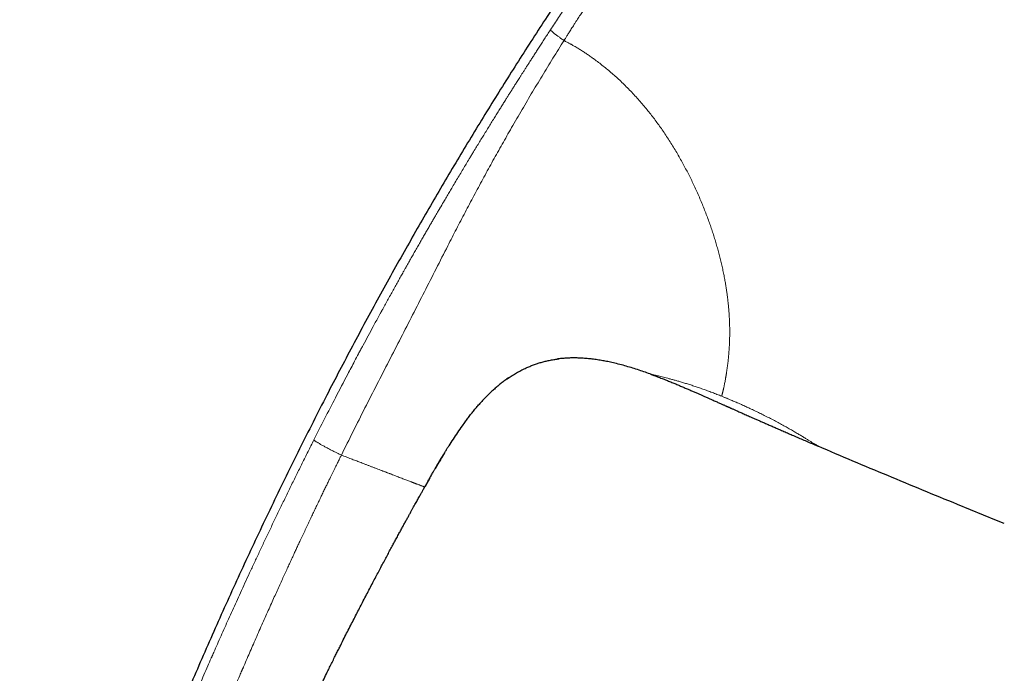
# Model space of a CAD drawing. Header units: millimetres. Extents: x 8 to 932, y 12 to 523.
# Tile 3 of 52: x 126 to 188, y 459 to 500. Entities that reach past the tile are written whole.
import ezdxf

# ---------------------------------------------------------------- set-up
doc = ezdxf.new("R2010")
doc.units = ezdxf.units.MM

msp = doc.modelspace()

# ---------------------------------------------------------------- linework, layer by layer
at = {"color": 7, "linetype": 'Continuous', "lineweight": 30}
for p, q in [((159.901, 478.69), (160.002, 478.702)), ((165.752, 477.741), (165.751, 477.741)), ((156.714, 477.437), (156.777, 477.482)), ((154.955, 475.84), (154.981, 475.869)), ((153.013, 473.188), (153.023, 473.203)), ((176.384, 473.17), (176.385, 473.169)), ((151.81, 471.154), (151.515, 470.63)), ((151.492, 470.589), (151.5, 470.603)), ((151.492, 470.589), (151.492, 470.589)), ((187.662, 468.484), (185.182, 469.493)), ((188.148, 468.287), (187.662, 468.484))]:
    msp.add_line(p, q, dxfattribs=at)
at = {"color": 252, "linetype": 'Continuous', "lineweight": 0}
for points, knots in [([(176.582, 522.767), (176.582, 522.766), (176.58, 522.763), (176.577, 522.755), (176.571, 522.741), (176.564, 522.723), (176.555, 522.701), (176.545, 522.678), (176.535, 522.654), (176.524, 522.63), (176.512, 522.604), (176.498, 522.574), (176.482, 522.543), (176.465, 522.508), (176.445, 522.469), (176.42, 522.422), (176.388, 522.363), (176.35, 522.294), (176.306, 522.216), (176.257, 522.132), (176.207, 522.048), (176.156, 521.964), (176.101, 521.873), (176.053, 521.796), (176.016, 521.738), (175.992, 521.7), (175.968, 521.662), (175.943, 521.622), (175.917, 521.581), (175.89, 521.539), (175.841, 521.462), (175.765, 521.345), (175.657, 521.179), (175.549, 521.013), (175.47, 520.894), (175.43, 520.832), (175.418, 520.815), (175.407, 520.798), (175.395, 520.78), (175.384, 520.763), (175.371, 520.744), (175.336, 520.691), (175.278, 520.604), (175.199, 520.485), (175.113, 520.357), (175.023, 520.223), (174.929, 520.082), (174.839, 519.948), (174.754, 519.823), (174.675, 519.706), (174.602, 519.599), (174.537, 519.502), (174.478, 519.416), (174.429, 519.344), (174.389, 519.284), (174.357, 519.237), (174.335, 519.206), (174.317, 519.18), (174.3, 519.155), (174.277, 519.121), (174.253, 519.086), (174.229, 519.051), (174.204, 519.015), (174.135, 518.914), (174.017, 518.742), (173.851, 518.502), (173.68, 518.256), (173.505, 518.004), (173.323, 517.742), (173.129, 517.463), (172.925, 517.17), (172.712, 516.865), (172.503, 516.566), (172.298, 516.273), (172.098, 515.988), (171.879, 515.677), (171.634, 515.33), (171.356, 514.936), (171.062, 514.522), (170.754, 514.087), (170.462, 513.675), (170.188, 513.289), (169.934, 512.931), (169.645, 512.523), (169.423, 512.21), (169.273, 511.997), (169.225, 511.93), (169.177, 511.862), (169.129, 511.794), (169.08, 511.726), (168.914, 511.49), (168.627, 511.084), (168.218, 510.504), (167.806, 509.918), (167.406, 509.349), (167.02, 508.8), (166.663, 508.291), (166.38, 507.889), (166.216, 507.654), (166.154, 507.566), (166.135, 507.539), (166.116, 507.512), (166.097, 507.485), (166.078, 507.457), (165.992, 507.335), (165.845, 507.125), (165.642, 506.835), (165.453, 506.565), (165.279, 506.316), (165.12, 506.088), (164.994, 505.905), (164.895, 505.764), (164.823, 505.659), (164.755, 505.562), (164.692, 505.472), (164.635, 505.389), (164.566, 505.289), (164.484, 505.169), (164.333, 504.951), (164.132, 504.659), (163.885, 504.299), (163.698, 504.024), (163.567, 503.831), (163.49, 503.718), (163.414, 503.606), (163.339, 503.495), (163.266, 503.386), (163.193, 503.277), (163.007, 503.001), (162.711, 502.558), (162.414, 502.111), (162.229, 501.83), (162.152, 501.712), (162.075, 501.595), (161.998, 501.477), (161.922, 501.361), (161.846, 501.244), (161.771, 501.128), (161.67, 500.974), (161.54, 500.773), (161.376, 500.518), (161.198, 500.241), (161.057, 500.02), (160.955, 499.86), (160.886, 499.753), (160.81, 499.632), (160.727, 499.502), (160.652, 499.384), (160.584, 499.277), (160.521, 499.178), (160.464, 499.087), (160.412, 499.006), (160.373, 498.944), (160.345, 498.9), (160.326, 498.87), (160.313, 498.849), (160.306, 498.838), (160.304, 498.834)], [0, 0, 0, 0, 0.007778, 0.01897, 0.030635, 0.042774, 0.054864, 0.066318, 0.075272, 0.084185, 0.093057, 0.10189, 0.110681, 0.118693, 0.126712, 0.136547, 0.146898, 0.157766, 0.169151, 0.180007, 0.189543, 0.198261, 0.207286, 0.216616, 0.219827, 0.223072, 0.226352, 0.229666, 0.233015, 0.236399, 0.239817, 0.251068, 0.262662, 0.274596, 0.283636, 0.284662, 0.28569, 0.286721, 0.287754, 0.28879, 0.289828, 0.291142, 0.29806, 0.304653, 0.310921, 0.318534, 0.325604, 0.332132, 0.338117, 0.34356, 0.348461, 0.35282, 0.356637, 0.359911, 0.362358, 0.36438, 0.365978, 0.36642, 0.367722, 0.369196, 0.370679, 0.372171, 0.37367, 0.375179, 0.384798, 0.394749, 0.403914, 0.413611, 0.42347, 0.433058, 0.444119, 0.454796, 0.465088, 0.474996, 0.48452, 0.493662, 0.505873, 0.518586, 0.531799, 0.545515, 0.559735, 0.570483, 0.581503, 0.592794, 0.608114, 0.610155, 0.612205, 0.614262, 0.616328, 0.618402, 0.620483, 0.637786, 0.655224, 0.672801, 0.690517, 0.706223, 0.722036, 0.736039, 0.742225, 0.743037, 0.743848, 0.74466, 0.745472, 0.746285, 0.747097, 0.756393, 0.765061, 0.773104, 0.780519, 0.787308, 0.793469, 0.796805, 0.799924, 0.802824, 0.805506, 0.80797, 0.810216, 0.81439, 0.818627, 0.829674, 0.840357, 0.850675, 0.854067, 0.857418, 0.860727, 0.863995, 0.867222, 0.870407, 0.873551, 0.891664, 0.909458, 0.912915, 0.916361, 0.919794, 0.923215, 0.926624, 0.93002, 0.933404, 0.936776, 0.943552, 0.950959, 0.958997, 0.967667, 0.970259, 0.972904, 0.976996, 0.980755, 0.98418, 0.987272, 0.99003, 0.992826, 0.995169, 0.997057, 0.998176, 0.999039, 0.999647, 1, 1, 1, 1]), ([(175.248, 522.227), (175.248, 522.226), (175.247, 522.225), (175.244, 522.219), (175.239, 522.211), (175.233, 522.199), (175.225, 522.185), (175.218, 522.171), (175.212, 522.162), (175.21, 522.158), (175.21, 522.157), (175.209, 522.156), (175.208, 522.154), (175.208, 522.153), (175.206, 522.151), (175.204, 522.147), (175.201, 522.141), (175.196, 522.133), (175.19, 522.122), (175.183, 522.11), (175.175, 522.096), (175.166, 522.08), (175.156, 522.063), (175.145, 522.043), (175.133, 522.022), (175.119, 521.999), (175.104, 521.972), (175.091, 521.95), (175.081, 521.933), (175.077, 521.927), (175.074, 521.921), (175.071, 521.917), (175.069, 521.913), (175.066, 521.909), (175.063, 521.904), (175.059, 521.897), (175.053, 521.887), (175.045, 521.873), (175.035, 521.858), (175.025, 521.841), (175.013, 521.821), (175.003, 521.805), (174.996, 521.795), (174.994, 521.79), (174.991, 521.786), (174.988, 521.781), (174.985, 521.776), (174.982, 521.771), (174.976, 521.762), (174.962, 521.739), (174.938, 521.702), (174.906, 521.652), (174.871, 521.597), (174.83, 521.535), (174.793, 521.478), (174.767, 521.438), (174.758, 521.424), (174.757, 521.423), (174.756, 521.422), (174.755, 521.42), (174.752, 521.415), (174.747, 521.408), (174.741, 521.398), (174.732, 521.385), (174.721, 521.368), (174.707, 521.347), (174.69, 521.322), (174.671, 521.292), (174.648, 521.259), (174.624, 521.222), (174.597, 521.181), (174.567, 521.138), (174.535, 521.09), (174.499, 521.036), (174.46, 520.978), (174.417, 520.916), (174.372, 520.849), (174.323, 520.777), (174.27, 520.7), (174.213, 520.616), (174.169, 520.552), (174.142, 520.513), (174.135, 520.503), (174.132, 520.498), (174.129, 520.494), (174.123, 520.485), (174.11, 520.467), (174.091, 520.439), (174.067, 520.405), (174.041, 520.366), (174.009, 520.321), (173.973, 520.268), (173.932, 520.209), (173.886, 520.143), (173.834, 520.068), (173.777, 519.987), (173.716, 519.898), (173.649, 519.803), (173.576, 519.699), (173.498, 519.588), (173.415, 519.469), (173.325, 519.342), (173.256, 519.244), (173.211, 519.181), (173.194, 519.156), (173.179, 519.135), (173.164, 519.114), (173.15, 519.093), (173.135, 519.072), (173.094, 519.014), (173.026, 518.918), (172.915, 518.762), (172.786, 518.58), (172.638, 518.373), (172.486, 518.159), (172.33, 517.94), (172.169, 517.715), (172.004, 517.484), (171.834, 517.246), (171.66, 517.004), (171.484, 516.758), (171.357, 516.582), (171.282, 516.478), (171.264, 516.453), (171.251, 516.435), (171.241, 516.421), (171.229, 516.405), (171.213, 516.382), (171.192, 516.353), (171.165, 516.315), (171.13, 516.267), (171.087, 516.206), (171.033, 516.131), (170.972, 516.046), (170.904, 515.953), (170.838, 515.859), (170.772, 515.768), (170.709, 515.681), (170.635, 515.578), (170.578, 515.499), (170.54, 515.446), (170.531, 515.433), (170.521, 515.419), (170.511, 515.405), (170.501, 515.392), (170.491, 515.378), (170.481, 515.364), (170.4, 515.251), (170.247, 515.038), (170.02, 514.723), (169.791, 514.404), (169.56, 514.083), (169.329, 513.762), (169.166, 513.534), (169.067, 513.397), (169.034, 513.35), (168.997, 513.299), (168.96, 513.248), (168.924, 513.198), (168.888, 513.147), (168.799, 513.023), (168.665, 512.836), (168.487, 512.589), (168.31, 512.342), (168.127, 512.086), (167.939, 511.823), (167.757, 511.569), (167.582, 511.324), (167.414, 511.089), (167.251, 510.861), (167.093, 510.639), (166.959, 510.451), (166.848, 510.294), (166.761, 510.173), (166.701, 510.088), (166.664, 510.036), (166.647, 510.012), (166.628, 509.986), (166.609, 509.959), (166.535, 509.855), (166.407, 509.675), (166.22, 509.411), (166.031, 509.145), (165.842, 508.878), (165.66, 508.621), (165.516, 508.417), (165.409, 508.265), (165.339, 508.166), (165.275, 508.075), (165.214, 507.989), (165.154, 507.903), (165.093, 507.817), (165.016, 507.708), (164.923, 507.575), (164.813, 507.419), (164.703, 507.263), (164.594, 507.107), (164.483, 506.949), (164.367, 506.784), (164.218, 506.57), (164.076, 506.367), (163.97, 506.215), (163.929, 506.157), (163.915, 506.136), (163.901, 506.115), (163.889, 506.099), (163.876, 506.08), (163.859, 506.055), (163.833, 506.018), (163.801, 505.972), (163.762, 505.916), (163.717, 505.851), (163.666, 505.777), (163.608, 505.694), (163.544, 505.602), (163.474, 505.5), (163.397, 505.389), (163.314, 505.269), (163.25, 505.177), (163.209, 505.116), (163.191, 505.09), (163.173, 505.065), (163.156, 505.039), (163.138, 505.014), (163.121, 504.988), (163.103, 504.963), (163.055, 504.893), (162.866, 504.618), (162.554, 504.163), (162.154, 503.576), (161.881, 503.172), (161.719, 502.932), (161.667, 502.855), (161.62, 502.785), (161.574, 502.717), (161.483, 502.582), (161.301, 502.311), (160.943, 501.777), (160.477, 501.076), (159.95, 500.278), (159.614, 499.766), (159.446, 499.509)], [0, 0, 0, 0, 0.012, 0.023812, 0.035435, 0.046869, 0.056774, 0.066533, 0.071289, 0.071909, 0.072528, 0.073147, 0.073766, 0.074383, 0.074897, 0.077083, 0.079377, 0.083582, 0.088108, 0.092955, 0.098124, 0.103614, 0.109424, 0.115197, 0.121255, 0.1276, 0.134233, 0.141155, 0.142927, 0.144718, 0.145554, 0.146325, 0.147157, 0.14805, 0.149004, 0.150019, 0.152344, 0.154938, 0.157802, 0.160935, 0.164339, 0.168015, 0.168739, 0.169472, 0.170215, 0.170968, 0.171731, 0.172504, 0.173223, 0.176123, 0.18282, 0.189529, 0.19631, 0.20322, 0.211827, 0.215591, 0.216045, 0.216084, 0.21613, 0.216273, 0.216774, 0.217516, 0.218497, 0.219719, 0.221486, 0.223593, 0.226039, 0.228825, 0.231948, 0.235409, 0.238892, 0.242659, 0.246711, 0.251048, 0.255671, 0.26058, 0.265472, 0.270621, 0.27603, 0.281701, 0.287636, 0.288706, 0.289223, 0.28948, 0.289741, 0.290007, 0.291093, 0.293201, 0.295265, 0.2975, 0.300385, 0.303513, 0.306883, 0.310814, 0.315029, 0.319529, 0.324311, 0.329375, 0.334718, 0.340339, 0.346235, 0.352311, 0.358649, 0.360108, 0.361092, 0.362051, 0.363008, 0.363966, 0.364924, 0.365881, 0.371863, 0.377845, 0.386503, 0.395179, 0.403884, 0.412615, 0.421364, 0.430123, 0.439131, 0.448145, 0.456987, 0.465784, 0.467071, 0.468008, 0.468443, 0.468948, 0.469521, 0.470163, 0.471312, 0.472629, 0.474117, 0.476419, 0.479037, 0.48197, 0.485219, 0.488784, 0.4916, 0.494587, 0.497746, 0.502179, 0.50263, 0.503085, 0.503542, 0.504002, 0.504466, 0.504932, 0.505401, 0.505873, 0.516341, 0.526838, 0.537342, 0.547831, 0.558279, 0.568667, 0.569891, 0.571525, 0.573166, 0.574799, 0.576423, 0.578039, 0.579647, 0.588348, 0.595918, 0.603305, 0.611867, 0.62018, 0.628247, 0.635855, 0.643234, 0.650388, 0.657315, 0.664019, 0.668038, 0.671972, 0.675365, 0.675983, 0.676806, 0.677625, 0.678443, 0.679257, 0.687383, 0.695252, 0.703887, 0.712194, 0.720177, 0.727834, 0.731167, 0.734339, 0.737001, 0.739664, 0.742327, 0.74499, 0.747654, 0.752488, 0.757322, 0.762158, 0.766996, 0.771834, 0.776866, 0.782321, 0.791678, 0.795774, 0.796417, 0.797059, 0.797701, 0.798342, 0.798589, 0.799452, 0.800601, 0.802035, 0.803754, 0.805758, 0.808048, 0.810622, 0.813476, 0.816614, 0.820035, 0.823741, 0.827731, 0.828558, 0.829344, 0.83013, 0.830915, 0.8317, 0.832484, 0.833268, 0.834051, 0.838963, 0.85869, 0.876022, 0.893088, 0.895788, 0.898069, 0.900155, 0.902241, 0.904327, 0.912522, 0.927158, 0.953299, 0.976645, 1, 1, 1, 1]), ([(159.446, 499.509), (159.383, 499.412), (159.258, 499.222), (159.076, 498.942), (158.901, 498.673), (158.734, 498.414), (158.574, 498.167), (158.424, 497.935), (158.285, 497.717), (158.154, 497.514), (158.03, 497.321), (157.913, 497.138), (157.802, 496.964), (157.697, 496.8), (157.599, 496.646), (157.507, 496.502), (157.422, 496.367), (157.344, 496.244), (157.272, 496.13), (157.206, 496.027), (157.147, 495.934), (157.103, 495.864), (157.072, 495.815), (157.047, 495.776), (157.016, 495.726), (156.978, 495.666), (156.939, 495.604), (156.899, 495.541), (156.835, 495.439), (156.745, 495.296), (156.621, 495.098), (156.485, 494.881), (156.336, 494.643), (156.178, 494.39), (156.011, 494.122), (155.835, 493.838), (155.653, 493.544), (155.465, 493.239), (155.279, 492.936), (155.094, 492.635), (154.913, 492.338), (154.726, 492.032), (154.59, 491.808), (154.505, 491.668), (154.474, 491.616), (154.442, 491.563), (154.41, 491.51), (154.381, 491.463), (154.329, 491.378), (154.226, 491.207), (154.065, 490.939), (153.87, 490.614), (153.667, 490.276), (153.459, 489.926), (153.262, 489.596), (153.08, 489.288), (152.911, 489.003), (152.721, 488.679), (152.576, 488.433), (152.481, 488.27), (152.456, 488.228), (152.434, 488.19), (152.412, 488.154), (152.391, 488.116), (152.339, 488.028), (152.255, 487.884), (152.137, 487.681), (152.012, 487.467), (151.881, 487.242), (151.746, 487.008), (151.606, 486.766), (151.463, 486.517), (151.313, 486.256), (151.158, 485.985), (150.997, 485.704), (150.837, 485.423), (150.679, 485.146), (150.523, 484.871), (150.413, 484.675), (150.351, 484.566), (150.34, 484.545), (150.33, 484.529), (150.32, 484.512), (150.311, 484.495), (150.301, 484.478), (150.277, 484.435), (150.224, 484.34), (150.122, 484.159), (149.986, 483.916), (149.827, 483.633), (149.663, 483.339), (149.494, 483.036), (149.32, 482.722), (149.145, 482.405), (148.969, 482.085), (148.846, 481.862), (148.777, 481.735), (148.76, 481.705), (148.744, 481.676), (148.728, 481.646), (148.712, 481.617), (148.696, 481.588), (148.656, 481.515), (148.502, 481.233), (148.142, 480.572), (147.798, 479.932), (147.552, 479.474), (147.495, 479.367), (147.433, 479.252), (147.37, 479.134), (147.246, 478.901), (146.997, 478.431), (146.509, 477.506), (145.876, 476.293), (145.164, 474.91), (144.715, 474.021), (144.49, 473.576)], [0, 0, 0, 0, 0.011595, 0.022749, 0.033462, 0.043734, 0.053565, 0.062955, 0.071404, 0.079463, 0.087129, 0.094403, 0.101286, 0.107777, 0.113877, 0.119585, 0.124902, 0.129826, 0.134282, 0.13836, 0.142061, 0.145384, 0.146629, 0.147811, 0.150085, 0.152504, 0.154954, 0.157436, 0.159951, 0.167029, 0.174349, 0.183378, 0.192748, 0.202461, 0.213247, 0.224425, 0.235996, 0.24796, 0.260316, 0.271655, 0.283305, 0.295267, 0.307541, 0.309587, 0.311641, 0.313704, 0.315775, 0.317837, 0.319214, 0.325786, 0.337866, 0.350572, 0.363731, 0.377343, 0.391408, 0.402205, 0.413256, 0.424559, 0.439866, 0.441903, 0.443411, 0.444819, 0.446245, 0.447689, 0.449152, 0.456541, 0.464369, 0.472636, 0.481342, 0.490487, 0.4997, 0.509319, 0.519345, 0.529777, 0.540616, 0.551861, 0.562094, 0.572641, 0.583503, 0.584572, 0.585219, 0.585867, 0.586518, 0.58717, 0.587824, 0.588479, 0.592113, 0.598725, 0.6092, 0.620049, 0.631274, 0.642873, 0.654848, 0.667197, 0.679157, 0.691449, 0.692609, 0.693725, 0.69484, 0.695954, 0.697069, 0.698184, 0.699299, 0.70543, 0.730296, 0.774641, 0.778178, 0.78234, 0.786797, 0.791253, 0.79571, 0.813218, 0.844481, 0.900306, 0.950151, 1, 1, 1, 1]), ([(159.446, 499.509), (159.446, 499.507), (159.447, 499.503), (159.452, 499.494), (159.463, 499.481), (159.48, 499.463), (159.503, 499.44), (159.533, 499.413), (159.57, 499.381), (159.612, 499.345), (159.66, 499.307), (159.712, 499.265), (159.768, 499.221), (159.828, 499.175), (159.89, 499.128), (159.954, 499.081), (160.018, 499.034), (160.081, 498.989), (160.14, 498.947), (160.197, 498.907), (160.251, 498.87), (160.286, 498.846), (160.304, 498.834)], [0, 0, 0, 0, 0.035288, 0.072845, 0.114173, 0.159975, 0.210238, 0.264379, 0.321448, 0.380352, 0.440091, 0.499992, 0.559871, 0.619545, 0.678354, 0.735313, 0.789352, 0.839543, 0.885331, 0.926724, 0.964444, 1, 1, 1, 1]), ([(146.223, 472.611), (146.47, 473.109), (146.964, 474.104), (147.714, 475.591), (148.468, 477.074), (149.226, 478.553), (149.982, 480.02), (150.732, 481.479), (151.475, 482.932), (152.213, 484.39), (152.887, 485.716), (153.498, 486.908), (154.048, 487.965), (154.603, 489.018), (155.167, 490.065), (155.739, 491.107), (156.32, 492.146), (156.928, 493.217), (157.566, 494.32), (158.235, 495.454), (158.913, 496.584), (159.602, 497.712), (160.07, 498.459), (160.304, 498.834)], [0, 0, 0, 0, 0.055922, 0.111786, 0.167598, 0.223362, 0.2791, 0.333864, 0.388697, 0.443625, 0.498626, 0.538655, 0.578682, 0.618681, 0.658633, 0.698572, 0.738546, 0.7786, 0.82275, 0.866968, 0.911231, 0.955561, 1, 1, 1, 1]), ([(160.304, 498.834), (160.337, 498.816), (160.401, 498.781), (160.492, 498.732), (160.574, 498.687), (160.648, 498.647), (160.716, 498.609), (160.787, 498.569), (160.864, 498.526), (160.96, 498.471), (161.066, 498.41), (161.183, 498.34), (161.297, 498.271), (161.443, 498.179), (161.624, 498.062), (161.839, 497.917), (162.054, 497.766), (162.296, 497.591), (162.561, 497.391), (162.85, 497.164), (163.133, 496.932), (163.411, 496.694), (163.689, 496.445), (163.967, 496.185), (164.246, 495.912), (164.521, 495.632), (164.791, 495.343), (165.057, 495.047), (165.312, 494.752), (165.555, 494.458), (165.788, 494.166), (166.017, 493.869), (166.24, 493.567), (166.463, 493.254), (166.684, 492.932), (166.903, 492.599), (167.118, 492.262), (167.327, 491.919), (167.531, 491.572), (167.725, 491.23), (167.909, 490.892), (168.084, 490.559), (168.254, 490.225), (168.419, 489.889), (168.582, 489.543), (168.743, 489.189), (168.902, 488.826), (169.054, 488.464), (169.199, 488.104), (169.337, 487.745), (169.467, 487.394), (169.587, 487.051), (169.7, 486.717), (169.806, 486.385), (169.907, 486.054), (170.004, 485.72), (170.096, 485.383), (170.183, 485.044), (170.264, 484.707), (170.339, 484.373), (170.408, 484.042), (170.468, 483.727), (170.521, 483.429), (170.566, 483.146), (170.599, 482.923), (170.622, 482.758), (170.636, 482.65), (170.649, 482.542), (170.662, 482.435), (170.674, 482.328), (170.691, 482.175), (170.71, 481.977), (170.731, 481.736), (170.748, 481.498), (170.76, 481.293), (170.768, 481.118), (170.774, 480.973), (170.778, 480.83), (170.781, 480.692), (170.784, 480.528), (170.784, 480.339), (170.782, 480.124), (170.778, 479.961), (170.775, 479.85), (170.772, 479.788), (170.77, 479.726), (170.767, 479.664), (170.765, 479.603), (170.762, 479.542), (170.758, 479.481), (170.753, 479.381), (170.744, 479.242), (170.73, 479.068), (170.716, 478.896), (170.701, 478.748), (170.688, 478.622), (170.677, 478.518), (170.665, 478.416), (170.653, 478.319), (170.638, 478.206), (170.62, 478.077), (170.599, 477.932), (170.582, 477.821), (170.569, 477.743), (170.561, 477.695), (170.554, 477.648), (170.546, 477.602), (170.538, 477.555), (170.53, 477.51), (170.516, 477.432), (170.497, 477.325), (170.472, 477.194), (170.45, 477.083), (170.431, 476.991), (170.415, 476.917), (170.405, 476.869), (170.399, 476.843), (170.397, 476.836), (170.396, 476.829), (170.394, 476.822), (170.393, 476.815), (170.391, 476.808), (170.388, 476.793), (170.383, 476.771), (170.375, 476.739), (170.367, 476.706), (170.359, 476.672), (170.35, 476.635), (170.341, 476.598), (170.331, 476.557), (170.321, 476.514), (170.31, 476.469), (170.3, 476.423), (170.289, 476.377), (170.283, 476.347), (170.28, 476.332)], [0, 0, 0, 0, 0.003464, 0.00662, 0.009468, 0.012007, 0.014239, 0.016524, 0.019461, 0.022302, 0.026572, 0.030605, 0.034615, 0.038724, 0.046277, 0.054108, 0.06222, 0.070018, 0.081091, 0.092109, 0.103079, 0.114008, 0.124901, 0.136437, 0.148022, 0.159664, 0.171369, 0.183146, 0.194851, 0.205823, 0.216803, 0.227795, 0.238806, 0.249841, 0.261447, 0.273085, 0.284761, 0.296482, 0.308254, 0.319989, 0.331007, 0.342021, 0.353036, 0.364057, 0.37509, 0.386915, 0.398689, 0.410419, 0.422109, 0.433768, 0.4454, 0.456349, 0.467285, 0.478213, 0.489139, 0.500066, 0.511534, 0.523025, 0.534546, 0.546103, 0.557702, 0.569347, 0.579639, 0.589975, 0.600359, 0.604453, 0.608554, 0.612665, 0.616783, 0.620911, 0.625048, 0.63464, 0.644305, 0.654045, 0.663863, 0.670074, 0.676318, 0.682595, 0.688807, 0.694714, 0.704684, 0.714812, 0.725101, 0.728164, 0.731241, 0.734331, 0.737437, 0.740556, 0.74369, 0.746839, 0.750001, 0.759394, 0.768939, 0.778637, 0.788491, 0.794764, 0.8011, 0.807498, 0.813802, 0.819618, 0.82949, 0.839584, 0.849903, 0.853428, 0.856979, 0.860555, 0.864157, 0.867784, 0.871438, 0.875117, 0.886612, 0.898181, 0.909825, 0.917551, 0.92531, 0.932165, 0.932936, 0.933707, 0.934479, 0.935251, 0.936023, 0.936795, 0.937568, 0.940831, 0.944393, 0.948256, 0.95242, 0.956885, 0.961651, 0.966719, 0.972642, 0.978931, 0.985587, 0.99261, 1, 1, 1, 1]), ([(170.279, 476.332), (170.177, 476.373), (169.974, 476.454), (169.673, 476.57), (169.376, 476.681), (169.084, 476.787), (168.799, 476.886), (168.521, 476.98), (168.25, 477.068), (167.988, 477.15), (167.737, 477.225), (167.499, 477.295), (167.272, 477.359), (167.059, 477.417), (166.858, 477.47), (166.672, 477.518), (166.502, 477.56), (166.348, 477.598), (166.21, 477.632), (166.09, 477.66), (165.987, 477.685), (165.902, 477.705), (165.835, 477.721), (165.787, 477.733), (165.757, 477.74), (165.754, 477.741), (165.752, 477.741)], [0, 0, 0, 0, 0.042291, 0.084299, 0.126195, 0.168246, 0.21001, 0.25164, 0.293993, 0.33594, 0.377628, 0.419208, 0.460828, 0.502639, 0.544333, 0.586248, 0.628549, 0.670275, 0.712158, 0.754369, 0.796196, 0.837997, 0.879959, 0.921854, 0.963521, 1, 1, 1, 1]), ([(170.28, 476.332), (170.31, 476.32), (170.367, 476.296), (170.446, 476.264), (170.513, 476.236), (170.572, 476.212), (170.631, 476.188), (170.698, 476.159), (170.777, 476.126), (170.834, 476.102), (170.864, 476.089)], [0, 0, 0, 0, 0.156541, 0.292048, 0.406528, 0.5, 0.59336, 0.707803, 0.843347, 1, 1, 1, 1]), ([(170.864, 476.089), (170.912, 476.068), (171.002, 476.03), (171.129, 475.976), (171.24, 475.929), (171.338, 475.887), (171.434, 475.845), (171.587, 475.778), (171.8, 475.682), (172.08, 475.553), (172.372, 475.415), (172.673, 475.269), (172.981, 475.116), (173.294, 474.957), (173.61, 474.791), (173.916, 474.628), (174.21, 474.467), (174.488, 474.311), (174.749, 474.162), (174.994, 474.019), (175.222, 473.884), (175.433, 473.757), (175.624, 473.64), (175.795, 473.535), (175.926, 473.454), (176.025, 473.392), (176.098, 473.347), (176.163, 473.306), (176.221, 473.27), (176.26, 473.246), (176.286, 473.23), (176.301, 473.221), (176.315, 473.212), (176.327, 473.205), (176.338, 473.198), (176.348, 473.192), (176.357, 473.187), (176.365, 473.181), (176.372, 473.176), (176.379, 473.172), (176.383, 473.17), (176.385, 473.169)], [0, 0, 0, 0, 0.0165441, 0.0312406, 0.0440908, 0.055097, 0.0651178, 0.0776798, 0.1084436, 0.1399676, 0.1766896, 0.2132968, 0.2499166, 0.2914149, 0.3330296, 0.374942, 0.4169963, 0.458612, 0.4999737, 0.5415214, 0.5831375, 0.6250144, 0.6667491, 0.7083654, 0.7500522, 0.7750607, 0.8000289, 0.8249984, 0.8500106, 0.8751068, 0.8844931, 0.8937207, 0.9027919, 0.9117093, 0.9204758, 0.9290941, 0.9375672, 0.9491976, 0.9634758, 0.9804084, 1, 1, 1, 1]), ([(125.881, 425.616), (125.882, 425.617), (125.882, 425.619), (125.889, 425.635), (125.898, 425.661), (125.911, 425.695), (125.927, 425.738), (125.945, 425.784), (125.959, 425.821), (125.967, 425.843), (125.97, 425.85), (125.973, 425.857), (125.975, 425.864), (125.978, 425.872), (125.987, 425.895), (126.003, 425.936), (126.027, 426.001), (126.053, 426.07), (126.08, 426.146), (126.109, 426.226), (126.139, 426.308), (126.168, 426.392), (126.197, 426.476), (126.224, 426.555), (126.248, 426.626), (126.264, 426.672), (126.274, 426.702), (126.278, 426.715), (126.282, 426.727), (126.286, 426.74), (126.29, 426.753), (126.295, 426.765), (126.299, 426.778), (126.316, 426.83), (126.346, 426.923), (126.392, 427.064), (126.439, 427.214), (126.489, 427.371), (126.54, 427.536), (126.592, 427.709), (126.647, 427.889), (126.703, 428.077), (126.761, 428.273), (126.821, 428.477), (126.883, 428.689), (126.943, 428.896), (127.001, 429.101), (127.058, 429.301), (127.117, 429.511), (127.176, 429.722), (127.234, 429.931), (127.277, 430.085), (127.305, 430.186), (127.318, 430.234), (127.332, 430.283), (127.345, 430.332), (127.359, 430.381), (127.373, 430.43), (127.403, 430.538), (127.45, 430.709), (127.515, 430.945), (127.583, 431.192), (127.654, 431.448), (127.728, 431.715), (127.79, 431.938), (127.839, 432.111), (127.87, 432.224), (127.899, 432.326), (127.926, 432.421), (127.953, 432.518), (127.993, 432.662), (128.048, 432.855), (128.121, 433.115), (128.202, 433.398), (128.29, 433.705), (128.382, 434.024), (128.477, 434.354), (128.577, 434.695), (128.681, 435.048), (128.759, 435.309), (128.808, 435.473), (128.828, 435.539), (128.847, 435.605), (128.867, 435.671), (128.886, 435.734), (128.903, 435.789), (128.924, 435.859), (128.951, 435.947), (128.995, 436.094), (129.051, 436.279), (129.118, 436.498), (129.186, 436.719), (129.255, 436.943), (129.328, 437.176), (129.404, 437.419), (129.484, 437.673), (129.567, 437.936), (129.654, 438.209), (129.742, 438.48), (129.828, 438.749), (129.893, 438.946), (129.937, 439.082), (129.96, 439.153), (129.984, 439.225), (130.006, 439.294), (130.026, 439.355), (130.077, 439.51), (130.162, 439.766), (130.285, 440.134), (130.412, 440.512), (130.544, 440.902), (130.68, 441.3), (130.82, 441.706), (130.964, 442.121), (131.113, 442.546), (131.267, 442.982), (131.426, 443.428), (131.591, 443.885), (131.76, 444.352), (131.927, 444.81), (132.092, 445.258), (132.247, 445.677), (132.372, 446.01), (132.452, 446.224), (132.485, 446.311), (132.497, 446.342), (132.5, 446.351), (132.503, 446.36), (132.507, 446.368), (132.51, 446.377), (132.513, 446.386), (132.52, 446.405), (132.533, 446.439), (132.553, 446.491), (132.577, 446.554), (132.604, 446.628), (132.636, 446.712), (132.671, 446.805), (132.711, 446.908), (132.754, 447.023), (132.801, 447.147), (132.853, 447.283), (132.911, 447.434), (132.975, 447.601), (133.046, 447.786), (133.122, 447.984), (133.203, 448.194), (133.286, 448.409), (133.37, 448.626), (133.456, 448.846), (133.546, 449.076), (133.64, 449.317), (133.738, 449.565), (133.839, 449.822), (133.944, 450.087), (134.053, 450.362), (134.167, 450.648), (134.286, 450.946), (134.41, 451.256), (134.539, 451.576), (134.672, 451.905), (134.81, 452.245), (134.953, 452.595), (135.084, 452.915), (135.183, 453.157), (135.235, 453.283), (135.253, 453.327), (135.257, 453.338), (135.261, 453.347), (135.265, 453.357), (135.294, 453.428), (135.37, 453.611), (135.529, 453.997), (135.816, 454.687), (136.234, 455.683), (136.747, 456.894), (137.268, 458.108), (137.684, 459.065), (137.925, 459.617), (138.011, 459.813), (138.033, 459.862), (138.054, 459.91), (138.075, 459.958), (138.096, 460.007), (138.118, 460.055), (138.139, 460.103), (138.228, 460.305), (138.386, 460.663), (138.616, 461.181), (138.85, 461.707), (139.09, 462.242), (139.336, 462.786), (139.586, 463.338), (139.851, 463.919), (140.131, 464.529), (140.425, 465.167), (140.727, 465.816), (141.035, 466.475), (141.351, 467.145), (141.673, 467.825), (142.003, 468.516), (142.34, 469.217), (142.684, 469.928), (143.034, 470.645), (143.388, 471.367), (143.748, 472.095), (144.116, 472.833), (144.364, 473.327), (144.49, 473.576)], [0, 0, 0, 0, 0.00881, 0.017606, 0.026394, 0.035177, 0.042905, 0.050636, 0.057443, 0.058334, 0.059226, 0.060118, 0.06101, 0.061903, 0.062795, 0.069461, 0.075952, 0.082269, 0.088415, 0.094393, 0.100207, 0.105189, 0.110048, 0.114788, 0.117852, 0.120866, 0.121452, 0.122036, 0.122619, 0.123199, 0.123778, 0.124355, 0.12493, 0.125503, 0.131169, 0.136731, 0.142195, 0.147568, 0.15286, 0.158077, 0.163228, 0.168323, 0.173371, 0.17838, 0.183361, 0.188324, 0.192495, 0.196734, 0.201049, 0.205447, 0.209391, 0.213409, 0.214321, 0.215238, 0.216158, 0.217083, 0.218012, 0.218945, 0.219882, 0.224103, 0.228467, 0.232975, 0.237632, 0.242438, 0.247397, 0.249628, 0.251746, 0.253412, 0.255103, 0.256819, 0.25856, 0.262766, 0.267113, 0.272333, 0.277745, 0.283351, 0.289151, 0.295146, 0.301337, 0.307724, 0.308866, 0.310014, 0.311169, 0.312329, 0.313495, 0.31452, 0.31521, 0.317153, 0.319166, 0.322932, 0.32692, 0.330669, 0.334593, 0.338695, 0.342973, 0.347427, 0.352059, 0.356868, 0.361853, 0.366386, 0.371057, 0.372302, 0.373558, 0.374822, 0.376096, 0.377243, 0.378026, 0.384319, 0.390812, 0.397506, 0.4044, 0.411495, 0.418659, 0.426016, 0.433567, 0.441312, 0.44925, 0.457382, 0.465707, 0.474225, 0.481881, 0.489687, 0.49668, 0.499794, 0.501171, 0.501325, 0.50148, 0.501635, 0.50179, 0.501945, 0.5021, 0.502256, 0.502983, 0.503915, 0.505052, 0.506394, 0.507875, 0.509544, 0.511402, 0.513448, 0.515683, 0.518107, 0.520719, 0.523811, 0.52713, 0.530678, 0.534454, 0.538458, 0.54223, 0.546185, 0.550323, 0.554642, 0.559144, 0.563742, 0.568516, 0.573466, 0.578591, 0.584002, 0.589595, 0.595371, 0.601329, 0.60747, 0.613793, 0.620298, 0.624882, 0.626927, 0.62713, 0.627303, 0.627476, 0.627648, 0.627821, 0.631328, 0.637598, 0.648815, 0.668913, 0.691857, 0.714914, 0.735297, 0.744293, 0.745178, 0.746062, 0.746947, 0.747832, 0.748717, 0.749602, 0.750488, 0.751374, 0.760681, 0.77016, 0.779812, 0.789635, 0.799629, 0.809796, 0.820134, 0.831705, 0.843483, 0.855468, 0.867662, 0.880063, 0.892672, 0.905489, 0.918513, 0.931746, 0.945186, 0.958588, 0.972191, 0.985995, 1, 1, 1, 1]), ([(144.49, 473.576), (144.491, 473.573), (144.493, 473.568), (144.501, 473.557), (144.516, 473.542), (144.539, 473.523), (144.571, 473.499), (144.613, 473.471), (144.665, 473.437), (144.725, 473.4), (144.793, 473.359), (144.869, 473.315), (144.95, 473.268), (145.038, 473.218), (145.13, 473.167), (145.228, 473.115), (145.328, 473.061), (145.431, 473.007), (145.535, 472.952), (145.639, 472.899), (145.742, 472.846), (145.843, 472.796), (145.957, 472.74), (146.084, 472.678), (146.176, 472.633), (146.223, 472.611)], [0, 0, 0, 0, 0.035293, 0.071377, 0.108823, 0.147957, 0.188872, 0.231438, 0.275339, 0.320135, 0.365344, 0.410529, 0.45539, 0.499841, 0.544048, 0.588195, 0.632257, 0.676054, 0.719324, 0.761807, 0.803313, 0.843783, 0.883323, 0.941542, 1, 1, 1, 1]), ([(146.223, 472.611), (146.209, 472.582), (146.178, 472.52), (146.129, 472.421), (146.074, 472.31), (146.014, 472.187), (145.947, 472.053), (145.877, 471.909), (145.803, 471.758), (145.725, 471.599), (145.642, 471.429), (145.554, 471.249), (145.457, 471.05), (145.351, 470.831), (145.235, 470.593), (145.113, 470.341), (144.985, 470.075), (144.851, 469.797), (144.711, 469.505), (144.57, 469.209), (144.427, 468.91), (144.283, 468.608), (144.135, 468.294), (143.982, 467.969), (143.824, 467.634), (143.694, 467.356), (143.595, 467.146), (143.532, 467.012), (143.474, 466.886), (143.417, 466.763), (143.359, 466.638), (143.299, 466.511), (143.239, 466.381), (143.154, 466.199), (143.044, 465.961), (142.908, 465.665), (142.764, 465.351), (142.611, 465.018), (142.45, 464.665), (142.284, 464.301), (142.113, 463.924), (141.934, 463.526), (141.746, 463.108), (141.548, 462.667), (141.346, 462.213), (141.138, 461.745), (140.926, 461.263), (140.717, 460.787), (140.512, 460.318), (140.312, 459.859), (140.165, 459.519), (140.073, 459.305), (140.041, 459.231), (140.015, 459.17), (139.992, 459.118), (139.97, 459.067), (139.948, 459.015), (139.892, 458.886), (139.658, 458.34), (139.249, 457.379), (138.731, 456.147), (138.249, 454.987), (137.802, 453.899), (137.5, 453.156), (137.34, 452.758), (137.317, 452.702), (137.294, 452.646), (137.272, 452.59), (137.249, 452.534), (137.227, 452.477), (137.201, 452.413), (137.119, 452.21), (136.99, 451.888), (136.818, 451.458), (136.649, 451.03), (136.475, 450.589), (136.297, 450.137), (136.128, 449.703), (135.967, 449.288), (135.813, 448.889), (135.665, 448.505), (135.524, 448.135), (135.388, 447.779), (135.258, 447.436), (135.134, 447.105), (135.014, 446.785), (134.898, 446.477), (134.801, 446.214), (134.719, 445.994), (134.656, 445.821), (134.613, 445.706), (134.591, 445.645), (134.585, 445.63), (134.58, 445.615), (134.575, 445.601), (134.569, 445.586), (134.564, 445.572), (134.559, 445.557), (134.487, 445.362), (134.351, 444.989), (134.153, 444.44), (133.96, 443.902), (133.773, 443.373), (133.591, 442.858), (133.417, 442.355), (133.248, 441.866), (133.085, 441.386), (132.926, 440.917), (132.773, 440.458), (132.625, 440.009), (132.482, 439.571), (132.377, 439.246), (132.308, 439.033), (132.275, 438.928), (132.241, 438.823), (132.208, 438.719), (132.173, 438.61), (132.135, 438.489), (132.068, 438.276), (131.975, 437.979), (131.854, 437.59), (131.732, 437.194), (131.61, 436.791), (131.493, 436.401), (131.382, 436.025), (131.287, 435.701), (131.209, 435.428), (131.144, 435.202), (131.08, 434.975), (131.015, 434.744), (130.948, 434.504), (130.87, 434.217), (130.778, 433.881), (130.675, 433.493), (130.569, 433.094), (130.483, 432.761), (130.415, 432.498), (130.367, 432.308), (130.318, 432.115), (130.268, 431.92), (130.219, 431.723), (130.169, 431.523), (130.106, 431.269), (130.031, 430.961), (129.943, 430.602), (129.868, 430.289), (129.803, 430.019), (129.751, 429.801), (129.716, 429.652), (129.697, 429.57), (129.691, 429.545), (129.685, 429.519), (129.679, 429.494), (129.673, 429.468), (129.652, 429.38), (129.617, 429.233), (129.569, 429.031), (129.524, 428.842), (129.481, 428.664), (129.439, 428.497), (129.404, 428.355), (129.373, 428.234), (129.346, 428.132), (129.319, 428.03), (129.293, 427.93), (129.266, 427.83), (129.239, 427.732), (129.199, 427.587), (129.145, 427.397), (129.076, 427.166), (129.006, 426.938), (128.934, 426.716), (128.862, 426.498), (128.792, 426.297), (128.726, 426.113), (128.663, 425.944), (128.599, 425.781), (128.538, 425.629), (128.48, 425.489), (128.426, 425.366), (128.389, 425.284), (128.368, 425.239), (128.361, 425.225), (128.355, 425.211), (128.348, 425.198), (128.342, 425.184), (128.321, 425.14), (128.286, 425.067), (128.236, 424.968), (128.184, 424.871), (128.133, 424.78), (128.084, 424.695), (128.038, 424.619), (128.007, 424.57), (127.99, 424.544), (127.986, 424.537), (127.981, 424.531), (127.977, 424.524), (127.973, 424.518), (127.969, 424.512), (127.964, 424.505), (127.948, 424.481), (127.921, 424.442), (127.885, 424.391), (127.852, 424.345), (127.823, 424.305), (127.795, 424.27), (127.771, 424.239), (127.75, 424.212), (127.732, 424.19), (127.717, 424.172), (127.703, 424.155), (127.691, 424.141), (127.68, 424.129), (127.671, 424.118), (127.666, 424.111), (127.662, 424.108), (127.661, 424.106), (127.661, 424.106), (127.66, 424.106), (127.66, 424.105), (127.66, 424.105), (127.66, 424.105), (127.66, 424.105), (127.64, 424.082), (127.603, 424.038), (127.554, 423.982), (127.512, 423.935), (127.476, 423.897), (127.448, 423.867), (127.426, 423.845), (127.411, 423.829), (127.403, 423.821), (127.402, 423.82), (127.402, 423.82)], [0, 0, 0, 0, 0.0016059, 0.003428, 0.0054665, 0.0077211, 0.0101918, 0.0128787, 0.0156099, 0.0185331, 0.0216483, 0.0249554, 0.0284543, 0.0325914, 0.0369679, 0.0415838, 0.0464389, 0.0515331, 0.0568664, 0.0624386, 0.0677562, 0.0732744, 0.078993, 0.0849118, 0.0910305, 0.0973491, 0.1000624, 0.1025032, 0.1046904, 0.1069212, 0.1091956, 0.1115135, 0.1138749, 0.1162799, 0.1214598, 0.1268304, 0.1323915, 0.1385609, 0.1449484, 0.151554, 0.1583777, 0.1654195, 0.1731268, 0.1810799, 0.1892793, 0.1977252, 0.2064183, 0.2153592, 0.2234323, 0.2316968, 0.2401522, 0.241768, 0.2432037, 0.2441319, 0.2450599, 0.2459876, 0.246915, 0.2478422, 0.2529366, 0.2763204, 0.2995124, 0.3190391, 0.3384336, 0.3577025, 0.3586962, 0.3596896, 0.3606827, 0.3616755, 0.362668, 0.3636601, 0.3647084, 0.3660723, 0.3745104, 0.3818481, 0.3890002, 0.397272, 0.4052799, 0.4130236, 0.420312, 0.4273495, 0.4341363, 0.4406724, 0.4469589, 0.4529969, 0.458787, 0.4644746, 0.4699025, 0.4750711, 0.4783406, 0.4814974, 0.4841823, 0.4844413, 0.4846994, 0.4849567, 0.4852132, 0.4854688, 0.4857236, 0.4859776, 0.4862307, 0.4960241, 0.5056367, 0.5150697, 0.5243215, 0.5333894, 0.542114, 0.5506566, 0.5590155, 0.567189, 0.5751757, 0.5829744, 0.5905847, 0.5980075, 0.5998444, 0.6016695, 0.6034829, 0.6052844, 0.6070742, 0.6091353, 0.6115707, 0.6181479, 0.6245493, 0.6317371, 0.638691, 0.6454117, 0.6518999, 0.6581562, 0.6621277, 0.6660006, 0.6698055, 0.6738341, 0.6779506, 0.6821555, 0.6886295, 0.6953056, 0.7021867, 0.7092768, 0.7125295, 0.7158261, 0.719167, 0.7225531, 0.7259849, 0.7294611, 0.7329795, 0.7393476, 0.7456878, 0.75199, 0.7561248, 0.7602376, 0.7638376, 0.7643077, 0.7647774, 0.7652468, 0.7657159, 0.7661847, 0.7666531, 0.7706289, 0.7744263, 0.7780475, 0.7814949, 0.7847709, 0.7878951, 0.7899888, 0.7920863, 0.7941879, 0.7962939, 0.7984047, 0.8005205, 0.8026416, 0.80788, 0.8132299, 0.8186938, 0.8242736, 0.8299709, 0.8357864, 0.8407628, 0.8458219, 0.8509625, 0.8561828, 0.8608405, 0.8655563, 0.8697559, 0.8703095, 0.8708638, 0.8714191, 0.8719752, 0.8725322, 0.87309, 0.8773284, 0.8817359, 0.8863153, 0.8910694, 0.8954002, 0.8998709, 0.9039227, 0.9043266, 0.9047317, 0.9051377, 0.9055449, 0.9059532, 0.9063625, 0.9067729, 0.9071844, 0.9110518, 0.9146899, 0.918097, 0.921271, 0.9242102, 0.9269129, 0.9293777, 0.931338, 0.9331142, 0.9347056, 0.9361114, 0.9374651, 0.9385848, 0.9393762, 0.9396668, 0.9397835, 0.9398327, 0.9398539, 0.9398631, 0.9398672, 0.939869, 0.9398698, 0.9398704, 0.9475948, 0.955208, 0.9627044, 0.9700793, 0.9773288, 0.9843235, 0.9911911, 0.9979295, 1, 1, 1, 1]), ([(151.492, 470.589), (151.491, 470.59), (151.487, 470.592), (151.469, 470.599), (151.441, 470.611), (151.401, 470.627), (151.348, 470.648), (151.287, 470.671), (151.223, 470.696), (151.158, 470.72), (151.083, 470.748), (151.014, 470.774), (150.957, 470.796), (150.917, 470.811), (150.875, 470.827), (150.83, 470.844), (150.783, 470.862), (150.732, 470.881), (150.679, 470.902), (150.613, 470.927), (150.529, 470.959), (150.424, 470.999), (150.308, 471.043), (150.181, 471.092), (150.041, 471.145), (149.897, 471.2), (149.752, 471.256), (149.61, 471.31), (149.466, 471.366), (149.342, 471.414), (149.241, 471.453), (149.164, 471.482), (149.087, 471.512), (149.01, 471.542), (148.933, 471.572), (148.827, 471.612), (148.691, 471.665), (148.522, 471.73), (148.351, 471.795), (148.18, 471.861), (148.008, 471.927), (147.837, 471.993), (147.636, 472.07), (147.399, 472.16), (147.123, 472.266), (146.834, 472.376), (146.533, 472.491), (146.327, 472.571), (146.223, 472.611)], [0, 0, 0, 0, 0.045237, 0.090427, 0.135554, 0.180608, 0.225581, 0.270053, 0.299884, 0.330368, 0.361512, 0.393325, 0.406008, 0.418792, 0.431677, 0.44466, 0.457742, 0.470922, 0.484199, 0.497574, 0.518906, 0.54073, 0.563054, 0.58589, 0.609232, 0.633067, 0.653336, 0.672919, 0.691818, 0.710034, 0.719306, 0.728394, 0.737298, 0.746019, 0.754559, 0.762919, 0.780531, 0.797766, 0.814626, 0.831111, 0.847218, 0.862946, 0.878289, 0.901577, 0.925403, 0.949755, 0.97462, 1, 1, 1, 1])]:
    msp.add_open_spline(points, degree=3, knots=knots, dxfattribs=at)
at = {"color": 7, "linetype": 'Continuous', "lineweight": 30}
for points, knots in [([(175.248, 522.227), (174.904, 521.804), (174.217, 520.958), (173.198, 519.683), (172.187, 518.404), (171.186, 517.12), (170.195, 515.833), (169.233, 514.565), (168.297, 513.318), (167.389, 512.092), (166.489, 510.862), (165.598, 509.629), (164.681, 508.344), (163.739, 507.007), (162.773, 505.616), (161.817, 504.221), (160.872, 502.822), (159.937, 501.418), (159.011, 500.009), (158.096, 498.595), (157.19, 497.177), (156.295, 495.753), (155.409, 494.326), (154.533, 492.893), (153.666, 491.456), (152.809, 490.014), (151.962, 488.568), (151.124, 487.116), (150.283, 485.637), (149.438, 484.13), (148.59, 482.595), (147.753, 481.055), (146.925, 479.509), (146.108, 477.958), (145.277, 476.357), (144.433, 474.703), (143.577, 472.998), (142.732, 471.287), (141.899, 469.569), (141.083, 467.856), (140.282, 466.147), (139.497, 464.443), (138.723, 462.733), (137.96, 461.017), (137.207, 459.295), (136.465, 457.567), (135.733, 455.834), (135.062, 454.22), (134.451, 452.725), (133.898, 451.351), (133.353, 449.973), (132.843, 448.662), (132.367, 447.417), (131.925, 446.239), (131.49, 445.059), (131.063, 443.876), (130.644, 442.69), (130.242, 441.524), (129.856, 440.378), (129.487, 439.252), (129.127, 438.124), (128.776, 436.993), (128.435, 435.859), (128.105, 434.722), (127.785, 433.583), (127.477, 432.441), (127.18, 431.297), (126.895, 430.157), (126.624, 429.02), (126.365, 427.888), (126.116, 426.754), (125.96, 425.996), (125.881, 425.616)], [0, 0, 0, 0, 0.014954, 0.029882, 0.044786, 0.059666, 0.074523, 0.089358, 0.103326, 0.117276, 0.131208, 0.145123, 0.159023, 0.174517, 0.189994, 0.205453, 0.220895, 0.236322, 0.251734, 0.267133, 0.282519, 0.297893, 0.313257, 0.32861, 0.343953, 0.359289, 0.374617, 0.389938, 0.405254, 0.421293, 0.437328, 0.45336, 0.469388, 0.485415, 0.501442, 0.518887, 0.536333, 0.553782, 0.571233, 0.58869, 0.605839, 0.622995, 0.640158, 0.65733, 0.674511, 0.691703, 0.708907, 0.726124, 0.73966, 0.753202, 0.766749, 0.7803, 0.7918, 0.803301, 0.814802, 0.826303, 0.837802, 0.849299, 0.860136, 0.870971, 0.881802, 0.892629, 0.903453, 0.914274, 0.925091, 0.935905, 0.946716, 0.957526, 0.968143, 0.97876, 0.989379, 1, 1, 1, 1]), ([(156.714, 477.437), (156.735, 477.452), (156.839, 477.527), (157.033, 477.653), (157.297, 477.813), (157.567, 477.961), (157.827, 478.09), (158.078, 478.201), (158.316, 478.297), (158.557, 478.383), (158.802, 478.461), (159.05, 478.529), (159.309, 478.591), (159.581, 478.644), (159.816, 478.681), (159.957, 478.697), (160.003, 478.702)], [0, 0, 0, 0, 0.021752, 0.108194, 0.19465, 0.281104, 0.367557, 0.439612, 0.511675, 0.583738, 0.655797, 0.727847, 0.799884, 0.880557, 0.961239, 1, 1, 1, 1]), ([(165.751, 477.741), (165.618, 477.789), (165.353, 477.883), (164.951, 478.017), (164.548, 478.144), (164.142, 478.262), (163.733, 478.371), (163.351, 478.462), (162.996, 478.538), (162.67, 478.598), (162.342, 478.651), (162.012, 478.693), (161.681, 478.726), (161.366, 478.746), (161.066, 478.756), (160.783, 478.756), (160.5, 478.746), (160.217, 478.726), (160.018, 478.707), (159.912, 478.692), (159.901, 478.69)], [0, 0, 0, 0, 0.070677, 0.141353, 0.212039, 0.282731, 0.353421, 0.424114, 0.479663, 0.535206, 0.590744, 0.646286, 0.701838, 0.757386, 0.804719, 0.852048, 0.899386, 0.946731, 0.994073, 1, 1, 1, 1]), ([(165.752, 477.741), (165.832, 477.712), (166.011, 477.647), (166.285, 477.543), (166.572, 477.432), (166.847, 477.322), (167.113, 477.214), (167.368, 477.109), (167.614, 477.006), (167.853, 476.904), (168.086, 476.805), (168.312, 476.707), (168.527, 476.613), (168.732, 476.524), (168.926, 476.438), (169.109, 476.358), (169.28, 476.282), (169.44, 476.211), (169.59, 476.145), (169.73, 476.083), (169.861, 476.025), (169.981, 475.971), (170.092, 475.921), (170.194, 475.876), (170.286, 475.835), (170.368, 475.799), (170.441, 475.766), (170.505, 475.738), (170.559, 475.713), (170.602, 475.694), (170.634, 475.68), (170.658, 475.67), (170.681, 475.659), (170.708, 475.647), (170.744, 475.631), (170.788, 475.612), (170.842, 475.588), (170.905, 475.56), (170.977, 475.528), (171.059, 475.491), (171.151, 475.45), (171.252, 475.405), (171.363, 475.356), (171.482, 475.303), (171.61, 475.246), (171.746, 475.186), (171.892, 475.122), (172.054, 475.05), (172.235, 474.971), (172.434, 474.883), (172.645, 474.79), (172.868, 474.692), (173.101, 474.59), (173.345, 474.484), (173.599, 474.373), (173.864, 474.257), (174.143, 474.136), (174.436, 474.009), (174.742, 473.877), (175.06, 473.739), (175.391, 473.597), (175.733, 473.449), (176.065, 473.306), (176.284, 473.213), (176.384, 473.17)], [0, 0, 0, 0, 0.021996, 0.04943, 0.075972, 0.101625, 0.126392, 0.150275, 0.173275, 0.195392, 0.217618, 0.238876, 0.259167, 0.27849, 0.296847, 0.314236, 0.330243, 0.345333, 0.359505, 0.372759, 0.385095, 0.396514, 0.407015, 0.416601, 0.425293, 0.433096, 0.440011, 0.446038, 0.451176, 0.455426, 0.458136, 0.4603, 0.462103, 0.464621, 0.468029, 0.472243, 0.477316, 0.483247, 0.490036, 0.497831, 0.506516, 0.516092, 0.526557, 0.537912, 0.549931, 0.562808, 0.576544, 0.591139, 0.608829, 0.627636, 0.647559, 0.668599, 0.690755, 0.713602, 0.737526, 0.762526, 0.788604, 0.816323, 0.845164, 0.875126, 0.90621, 0.938415, 0.971741, 1, 1, 1, 1]), ([(156.784, 477.487), (156.709, 477.434), (156.556, 477.328), (156.333, 477.157), (156.112, 476.977), (155.899, 476.793), (155.692, 476.603), (155.491, 476.409), (155.295, 476.21), (155.089, 475.992), (154.953, 475.837), (154.878, 475.752)], [0, 0, 0, 0, 0.106356, 0.216295, 0.326239, 0.4362, 0.544212, 0.652221, 0.760215, 0.868208, 1, 1, 1, 1]), ([(154.043, 474.71), (154.101, 474.787), (154.216, 474.942), (154.394, 475.171), (154.576, 475.398), (154.763, 475.621), (154.898, 475.778), (154.972, 475.86), (154.981, 475.869)], [0, 0, 0, 0, 0.193956, 0.388394, 0.583327, 0.778529, 0.973644, 1, 1, 1, 1]), ([(154.072, 474.748), (154, 474.65), (153.827, 474.416), (153.565, 474.037), (153.284, 473.616), (153.103, 473.33), (153.013, 473.188)], [0, 0, 0, 0, 0.193819, 0.462916, 0.732098, 1, 1, 1, 1]), ([(152.743, 472.751), (152.656, 472.607), (152.455, 472.274), (152.259, 471.937), (152.148, 471.746)], [0, 0, 0, 0, 0.431284, 1, 1, 1, 1]), ([(152.272, 471.959), (152.272, 471.959), (152.271, 471.958), (152.273, 471.961), (152.278, 471.97), (152.287, 471.985), (152.296, 472.001), (152.307, 472.019), (152.322, 472.045), (152.341, 472.078), (152.362, 472.113), (152.382, 472.148), (152.404, 472.184), (152.425, 472.221), (152.446, 472.256), (152.463, 472.285), (152.479, 472.311), (152.492, 472.334), (152.502, 472.351), (152.51, 472.364), (152.515, 472.372), (152.518, 472.378), (152.521, 472.382), (152.524, 472.387), (152.527, 472.393), (152.532, 472.401), (152.538, 472.411), (152.545, 472.423), (152.555, 472.439), (152.566, 472.458), (152.581, 472.483), (152.599, 472.513), (152.62, 472.548), (152.647, 472.593), (152.68, 472.648), (152.719, 472.712), (152.764, 472.786), (152.814, 472.867), (152.868, 472.955), (152.921, 473.041), (152.973, 473.124), (153.007, 473.177), (153.023, 473.203)], [0, 0, 0, 0, 0.004008, 0.025852, 0.046329, 0.065827, 0.0755, 0.085328, 0.101854, 0.11957, 0.137634, 0.155638, 0.173429, 0.195223, 0.216568, 0.237848, 0.259516, 0.289471, 0.320873, 0.353632, 0.387435, 0.421834, 0.45631, 0.490317, 0.523321, 0.55484, 0.577278, 0.598578, 0.618738, 0.637884, 0.656318, 0.674549, 0.693244, 0.712895, 0.740944, 0.771124, 0.803104, 0.843102, 0.883828, 0.924142, 0.962995, 1, 1, 1, 1]), ([(185.182, 469.493), (184.446, 469.793), (182.975, 470.394), (180.774, 471.309), (178.576, 472.232), (177.115, 472.857), (176.385, 473.169)], [0, 0, 0, 0, 0.25, 0.5, 0.75, 1, 1, 1, 1]), ([(151.492, 470.589), (151.494, 470.593), (151.506, 470.613), (151.528, 470.653), (151.562, 470.714), (151.602, 470.785), (151.647, 470.865), (151.695, 470.95), (151.745, 471.038), (151.8, 471.136), (151.861, 471.244), (151.927, 471.359), (151.991, 471.471), (152.046, 471.568), (152.092, 471.647), (152.128, 471.711), (152.162, 471.77), (152.193, 471.824), (152.221, 471.872), (152.243, 471.909), (152.259, 471.937), (152.271, 471.958), (152.281, 471.974), (152.287, 471.985), (152.289, 471.989), (152.289, 471.989), (152.289, 471.989)], [0, 0, 0, 0, 0.006599, 0.040177, 0.075875, 0.121749, 0.170809, 0.222723, 0.276974, 0.33284, 0.403835, 0.474857, 0.544638, 0.612061, 0.655256, 0.696818, 0.736659, 0.774818, 0.8115, 0.847119, 0.873532, 0.900076, 0.927179, 0.955314, 0.984971, 1, 1, 1, 1]), ([(138.455, 443.696), (138.466, 443.723), (138.493, 443.787), (138.533, 443.884), (138.576, 443.987), (138.689, 444.26), (138.827, 444.592), (138.969, 444.93), (139.027, 445.068), (139.049, 445.121), (139.057, 445.14), (139.065, 445.159), (139.072, 445.175), (139.085, 445.206), (139.106, 445.256), (139.137, 445.33), (139.173, 445.413), (139.212, 445.506), (139.255, 445.609), (139.303, 445.721), (139.355, 445.843), (139.411, 445.975), (139.471, 446.116), (139.535, 446.267), (139.603, 446.427), (139.675, 446.593), (139.748, 446.766), (139.825, 446.943), (139.905, 447.129), (139.988, 447.324), (140.08, 447.535), (140.147, 447.69), (140.187, 447.782), (140.195, 447.8), (140.2, 447.813), (140.206, 447.826), (140.212, 447.839), (140.217, 447.852), (140.246, 447.917), (140.295, 448.03), (140.367, 448.195), (140.444, 448.371), (140.529, 448.566), (140.624, 448.782), (140.723, 449.007), (140.826, 449.242), (140.934, 449.486), (141.034, 449.71), (141.123, 449.911), (141.199, 450.081), (141.26, 450.217), (141.296, 450.297), (141.309, 450.327), (141.313, 450.337), (141.317, 450.346), (141.322, 450.355), (141.326, 450.365), (141.336, 450.387), (141.353, 450.426), (141.38, 450.486), (141.411, 450.556), (141.448, 450.637), (141.488, 450.726), (141.532, 450.824), (141.579, 450.929), (141.631, 451.044), (141.687, 451.168), (141.747, 451.301), (141.811, 451.442), (141.879, 451.592), (141.951, 451.751), (142.029, 451.92), (142.111, 452.1), (142.197, 452.29), (142.289, 452.49), (142.385, 452.699), (142.486, 452.918), (142.591, 453.145), (142.705, 453.392), (142.828, 453.658), (142.961, 453.943), (143.1, 454.24), (143.245, 454.549), (143.396, 454.869), (143.549, 455.194), (143.705, 455.523), (143.863, 455.856), (144.027, 456.199), (144.197, 456.552), (144.372, 456.916), (144.552, 457.289), (144.738, 457.672), (144.93, 458.066), (145.128, 458.469), (145.312, 458.844), (145.483, 459.19), (145.639, 459.504), (145.765, 459.758), (145.861, 459.949), (145.925, 460.077), (145.989, 460.206), (146.054, 460.336), (146.119, 460.466), (146.235, 460.696), (146.399, 461.021), (146.61, 461.439), (146.818, 461.848), (147.022, 462.247), (147.222, 462.636), (147.417, 463.016), (147.615, 463.398), (147.814, 463.782), (148.015, 464.167), (148.211, 464.54), (148.401, 464.902), (148.587, 465.253), (148.766, 465.593), (148.941, 465.921), (149.11, 466.238), (149.274, 466.543), (149.431, 466.836), (149.582, 467.116), (149.727, 467.383), (149.866, 467.64), (149.998, 467.883), (150.123, 468.113), (150.242, 468.33), (150.355, 468.537), (150.463, 468.734), (150.566, 468.921), (150.662, 469.095), (150.751, 469.257), (150.834, 469.406), (150.912, 469.547), (150.985, 469.678), (151.056, 469.806), (151.124, 469.93), (151.19, 470.048), (151.249, 470.154), (151.302, 470.25), (151.347, 470.33), (151.384, 470.396), (151.414, 470.45), (151.44, 470.496), (151.461, 470.534), (151.478, 470.564), (151.488, 470.582), (151.492, 470.589)], [0, 0, 0, 0, 0.002906, 0.007002, 0.010553, 0.014105, 0.036654, 0.046576, 0.050941, 0.051627, 0.052313, 0.052999, 0.053685, 0.05409, 0.056417, 0.059095, 0.062123, 0.065501, 0.069229, 0.073308, 0.077737, 0.082516, 0.087646, 0.093126, 0.098956, 0.105137, 0.111286, 0.117745, 0.124517, 0.131599, 0.138993, 0.147625, 0.148584, 0.149054, 0.149525, 0.149999, 0.150474, 0.150952, 0.151431, 0.157598, 0.163372, 0.169399, 0.176904, 0.184767, 0.19299, 0.201571, 0.21051, 0.219809, 0.226142, 0.232632, 0.238472, 0.24108, 0.241423, 0.241767, 0.242111, 0.242455, 0.2428, 0.243145, 0.244925, 0.247098, 0.249666, 0.252627, 0.255982, 0.259498, 0.263363, 0.267577, 0.27214, 0.277051, 0.282213, 0.287713, 0.293548, 0.29972, 0.306364, 0.313359, 0.320704, 0.328399, 0.336445, 0.34484, 0.353586, 0.363692, 0.374228, 0.385195, 0.396592, 0.40842, 0.420678, 0.43263, 0.444965, 0.457682, 0.470782, 0.484265, 0.49813, 0.512378, 0.527009, 0.542023, 0.557419, 0.568953, 0.580692, 0.592638, 0.597387, 0.602168, 0.60698, 0.611825, 0.616701, 0.621609, 0.637623, 0.653291, 0.668614, 0.683591, 0.698223, 0.712509, 0.72645, 0.741387, 0.755905, 0.770005, 0.783687, 0.796952, 0.809798, 0.822226, 0.834237, 0.845829, 0.857004, 0.867572, 0.877737, 0.887499, 0.896858, 0.905499, 0.913766, 0.921658, 0.929176, 0.936318, 0.943086, 0.949123, 0.954828, 0.960199, 0.965237, 0.969942, 0.974884, 0.979396, 0.983477, 0.987128, 0.990349, 0.992705, 0.994761, 0.996519, 0.997978, 0.999139, 1, 1, 1, 1])]:
    msp.add_open_spline(points, degree=3, knots=knots, dxfattribs=at)

doc.saveas('drawing.dxf')
